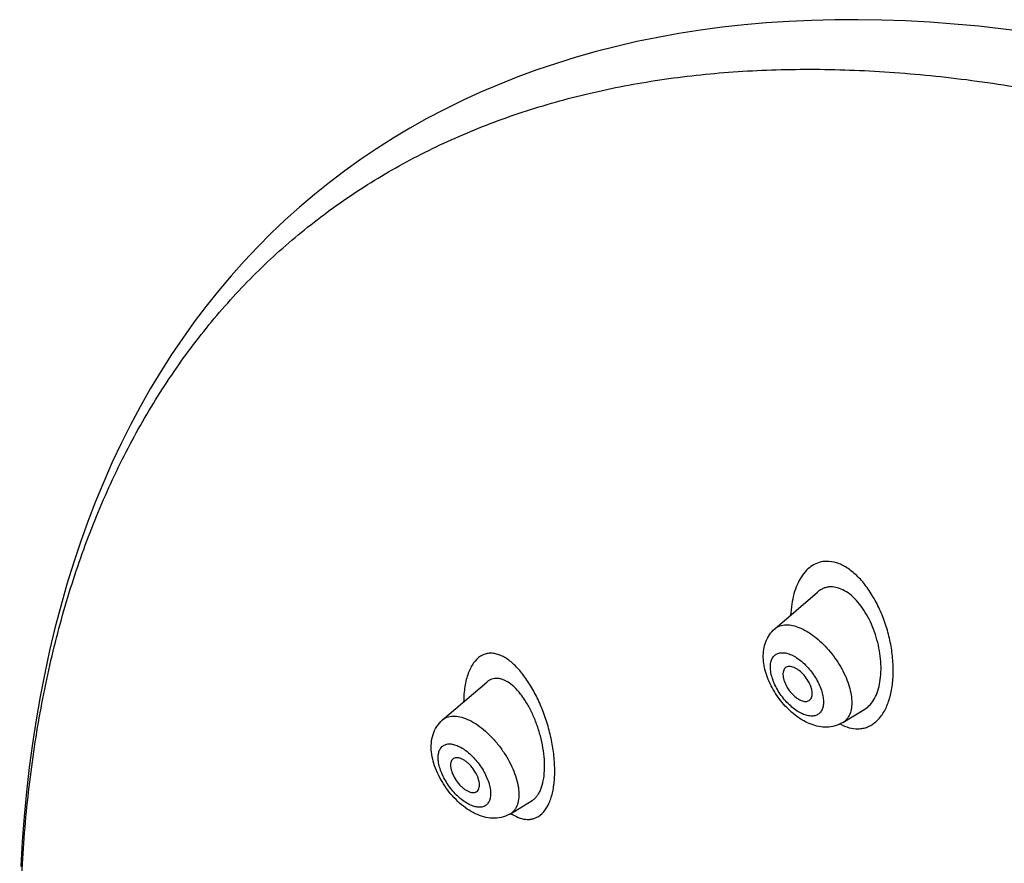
# Model space of a CAD drawing. Header units: millimetres. Extents: x -447 to 363, y -137 to 665.
# Tile 13 of 43: x -180 to -155, y 149 to 170. Entities that reach past the tile are written whole.
import ezdxf

# ---------------------------------------------------------------- set-up
doc = ezdxf.new("R2010")
doc.units = ezdxf.units.MM
doc.header["$LTSCALE"] = 23.1
doc.layers.get('0').update_dxf_attribs({"linetype": 'CONTINUOUS'})

msp = doc.modelspace()

# ---------------------------------------------------------------- linework, layer by layer
at = {"color": 7, "linetype": 'CONTINUOUS'}
for p, q in [((-160.926, 154.502), (-159.87, 155.413)), ((-169.153, 152.251), (-168.057, 153.187)), ((-159.239, 152.186), (-158.693, 152.518)), ((-168.313, 150.473), (-168.312, 150.474)), ((-167.474, 149.928), (-166.937, 150.253)), ((-166.937, 150.253), (-166.932, 150.256))]:
    msp.add_line(p, q, dxfattribs=at)
at = {"color": 9, "linetype": 'CONTINUOUS'}
msp.add_line((-167.469, 149.931), (-167.474, 149.928), dxfattribs=at)
at = {"color": 7, "linetype": 'CONTINUOUS'}
msp.add_lwpolyline([(-154.638, 169.27), (-155.259, 169.35), (-155.874, 169.418), (-156.483, 169.474), (-157.087, 169.519), (-157.685, 169.551), (-158.277, 169.572), (-158.862, 169.581), (-159.441, 169.579), (-160.013, 169.565), (-160.578, 169.539), (-161.136, 169.502), (-161.687, 169.453), (-162.231, 169.393), (-162.768, 169.321), (-163.299, 169.238), (-163.822, 169.144), (-164.339, 169.038), (-164.849, 168.921), (-165.351, 168.792), (-165.847, 168.652), (-166.335, 168.501), (-166.816, 168.339), (-167.289, 168.166), (-167.755, 167.981), (-168.213, 167.786), (-168.663, 167.579), (-169.105, 167.362), (-169.539, 167.134), (-169.964, 166.896), (-170.38, 166.647), (-170.787, 166.389), (-171.184, 166.121), (-171.574, 165.843), (-171.955, 165.554), (-172.329, 165.254), (-172.694, 164.945), (-173.05, 164.625), (-173.398, 164.295), (-173.738, 163.954), (-174.069, 163.604), (-174.391, 163.243), (-174.704, 162.872), (-175.008, 162.492), (-175.303, 162.102), (-175.589, 161.701), (-175.866, 161.291), (-176.134, 160.871), (-176.393, 160.442), (-176.642, 160.003), (-176.882, 159.554), (-177.112, 159.095), (-177.334, 158.626), (-177.545, 158.147), (-177.747, 157.659), (-177.94, 157.16), (-178.123, 156.652), (-178.296, 156.134), (-178.459, 155.607), (-178.611, 155.07), (-178.754, 154.524), (-178.886, 153.97), (-179.008, 153.406), (-179.12, 152.834), (-179.22, 152.254), (-179.31, 151.666), (-179.39, 151.07), (-179.459, 150.467), (-179.517, 149.857), (-179.564, 149.241), (-179.601, 148.619)], dxfattribs=at)
at = {"color": 9, "linetype": 'CONTINUOUS'}
for centre, start, end in [((-168.911, 151.969), 122.0441, 130.4824), ((-167.666, 150.245), 302.036, 306.2494)]:
    msp.add_arc(centre, 0.371, start, end, dxfattribs=at)
at = {"color": 7, "linetype": 'CONTINUOUS'}
for centre, radius, start, end in [((-168.814, 151.185), 0.129, 122.0453, 130.4827), ((-168.382, 150.588), 0.134, 291.1533, 301.132), ((-168.38, 150.584), 0.129, 302.0374, 307.5681), ((-168.381, 150.584), 0.13, 307.5788, 313.0831), ((-167.86, 150.564), 0.744, 299.2979, 301.1989)]:
    msp.add_arc(centre, radius, start, end, dxfattribs=at)
at = {"color": 9, "linetype": 'CONTINUOUS'}
for points, knots in [([(-176.391, 128.885), (-176.954, 130.561), (-177.703, 133.072), (-178.49, 136.42), (-178.954, 138.843), (-179.3, 141.206), (-179.526, 143.504), (-179.632, 145.731), (-179.618, 147.881), (-179.483, 149.949), (-179.228, 151.93), (-178.853, 153.819), (-178.359, 155.61), (-177.748, 157.3), (-177.019, 158.884), (-176.176, 160.358), (-175.22, 161.717), (-174.154, 162.959), (-172.979, 164.079), (-171.701, 165.074), (-170.321, 165.942), (-168.844, 166.68), (-167.275, 167.287), (-165.616, 167.761), (-163.873, 168.101), (-162.051, 168.306), (-160.153, 168.377), (-158.185, 168.313), (-156.151, 168.115), (-154.058, 167.782), (-152.283, 167.398), (-150.838, 167.025), (-149.733, 166.71), (-148.617, 166.362), (-147.873, 166.11), (-147.499, 165.978)], [0, 0, 0, 0, 0.082795, 0.122479, 0.160963, 0.198222, 0.234237, 0.269003, 0.302529, 0.334834, 0.365956, 0.39595, 0.424889, 0.452863, 0.479987, 0.506391, 0.532227, 0.557662, 0.582876, 0.608053, 0.633381, 0.659042, 0.68521, 0.71204, 0.739673, 0.768229, 0.797807, 0.828487, 0.860332, 0.893384, 0.927671, 0.945284, 0.963209, 0.981448, 1, 1, 1, 1]), ([(-159.645, 156.175), (-159.705, 156.175), (-159.826, 156.156), (-159.996, 156.078), (-160.146, 155.955), (-160.274, 155.792), (-160.379, 155.593), (-160.458, 155.365), (-160.51, 155.111), (-160.527, 154.934), (-160.532, 154.842)], [0, 0, 0, 0, 0.10291, 0.206399, 0.314992, 0.431818, 0.558705, 0.696184, 0.843657, 1, 1, 1, 1]), ([(-158.861, 152.032), (-158.821, 152.032), (-158.741, 152.04), (-158.626, 152.074), (-158.518, 152.129), (-158.418, 152.204), (-158.327, 152.297), (-158.215, 152.448), (-158.129, 152.628), (-158.067, 152.826), (-158.017, 153.05), (-157.985, 153.353), (-157.994, 153.734), (-158.048, 154.127), (-158.144, 154.519), (-158.28, 154.898), (-158.452, 155.25), (-158.654, 155.562), (-158.882, 155.823), (-159.092, 155.993), (-159.265, 156.09), (-159.43, 156.156), (-159.561, 156.178), (-159.645, 156.175)], [0, 0, 0, 0, 0.022778, 0.045273, 0.067999, 0.091401, 0.115831, 0.141554, 0.197469, 0.22785, 0.259756, 0.327683, 0.400121, 0.475595, 0.552461, 0.629008, 0.70351, 0.774298, 0.839867, 0.899223, 0.926541, 0.952338, 1, 1, 1, 1]), ([(-160.926, 154.502), (-160.907, 154.518), (-160.867, 154.547), (-160.774, 154.59), (-160.695, 154.602), (-160.642, 154.603)], [0, 0, 0, 0, 0.239812, 0.483043, 1, 1, 1, 1]), ([(-160.642, 154.603), (-160.588, 154.605), (-160.474, 154.591), (-160.299, 154.534), (-160.118, 154.442), (-159.936, 154.316), (-159.757, 154.162), (-159.587, 153.983), (-159.431, 153.785), (-159.295, 153.574), (-159.182, 153.356), (-159.096, 153.139), (-159.039, 152.929), (-159.013, 152.731), (-159.019, 152.552), (-159.058, 152.397), (-159.12, 152.29), (-159.184, 152.224), (-159.22, 152.197), (-159.239, 152.186)], [0, 0, 0, 0, 0.049343, 0.105073, 0.167266, 0.235282, 0.30799, 0.383927, 0.46143, 0.538744, 0.614124, 0.685941, 0.752791, 0.813633, 0.86796, 0.916034, 0.959167, 0.979692, 1, 1, 1, 1]), ([(-166.78, 149.862), (-166.647, 149.942), (-166.529, 150.131), (-166.449, 150.369), (-166.413, 150.518), (-166.389, 150.679), (-166.375, 150.85), (-166.373, 151.03), (-166.384, 151.283), (-166.424, 151.608), (-166.509, 152), (-166.63, 152.385), (-166.781, 152.75), (-166.957, 153.084), (-167.153, 153.375), (-167.363, 153.613), (-167.551, 153.764), (-167.704, 153.845), (-167.813, 153.884), (-167.92, 153.903), (-168.024, 153.901), (-168.123, 153.876), (-168.184, 153.846), (-168.212, 153.827)], [0, 0, 0, 0, 0.092327, 0.120591, 0.150894, 0.183173, 0.217301, 0.253066, 0.290238, 0.367796, 0.447927, 0.528522, 0.607512, 0.682918, 0.752928, 0.815991, 0.871072, 0.895644, 0.918422, 0.939715, 0.959979, 0.979829, 1, 1, 1, 1]), ([(-160.006, 152.345), (-160.044, 152.344), (-160.125, 152.355), (-160.248, 152.399), (-160.376, 152.471), (-160.503, 152.567), (-160.626, 152.684), (-160.739, 152.818), (-160.839, 152.963), (-160.921, 153.115), (-160.983, 153.267), (-161.023, 153.414), (-161.038, 153.551), (-161.028, 153.673), (-160.993, 153.776), (-160.931, 153.855), (-160.846, 153.904), (-160.781, 153.914), (-160.747, 153.915)], [0, 0, 0, 0, 0.051254, 0.10986, 0.175749, 0.247924, 0.324775, 0.404309, 0.484336, 0.562629, 0.63709, 0.705913, 0.7678, 0.822225, 0.86982, 0.912782, 0.954818, 1, 1, 1, 1]), ([(-160.747, 153.915), (-160.709, 153.916), (-160.628, 153.905), (-160.504, 153.861), (-160.377, 153.789), (-160.25, 153.693), (-160.127, 153.576), (-160.014, 153.442), (-159.914, 153.297), (-159.831, 153.145), (-159.769, 152.993), (-159.73, 152.846), (-159.715, 152.709), (-159.724, 152.587), (-159.76, 152.484), (-159.821, 152.405), (-159.907, 152.356), (-159.972, 152.346), (-160.006, 152.345)], [0, 0, 0, 0, 0.051254, 0.10986, 0.175749, 0.247924, 0.324775, 0.404309, 0.484336, 0.562629, 0.63709, 0.705913, 0.7678, 0.822225, 0.86982, 0.912782, 0.954818, 1, 1, 1, 1]), ([(-168.212, 153.827), (-168.281, 153.786), (-168.372, 153.692), (-168.462, 153.54), (-168.521, 153.401), (-168.569, 153.246), (-168.616, 153.01), (-168.63, 152.824), (-168.631, 152.696)], [0, 0, 0, 0, 0.193293, 0.303548, 0.423773, 0.554028, 0.694001, 1, 1, 1, 1]), ([(-169.108, 152.284), (-169.088, 152.296), (-169.045, 152.318), (-168.946, 152.346), (-168.804, 152.349), (-168.623, 152.306), (-168.431, 152.219), (-168.233, 152.091), (-168.038, 151.928), (-167.852, 151.735), (-167.682, 151.519), (-167.534, 151.288), (-167.414, 151.05), (-167.325, 150.814), (-167.272, 150.589), (-167.256, 150.383), (-167.278, 150.201), (-167.33, 150.072), (-167.392, 149.992), (-167.428, 149.96), (-167.447, 149.946)], [0, 0, 0, 0, 0.020632, 0.04198, 0.088395, 0.14173, 0.202688, 0.270798, 0.344799, 0.422922, 0.503089, 0.583083, 0.660696, 0.733887, 0.800952, 0.860733, 0.91291, 0.958413, 0.979486, 1, 1, 1, 1]), ([(-159.304, 152.15), (-159.233, 152.111), (-159.09, 152.051), (-158.935, 152.029), (-158.861, 152.032)], [0, 0, 0, 0, 0.523536, 1, 1, 1, 1]), ([(-168.095, 150.128), (-168.108, 150.12), (-168.135, 150.106), (-168.199, 150.089), (-168.29, 150.087), (-168.406, 150.116), (-168.53, 150.173), (-168.656, 150.256), (-168.781, 150.361), (-168.899, 150.487), (-169.007, 150.626), (-169.1, 150.775), (-169.175, 150.927), (-169.229, 151.077), (-169.26, 151.22), (-169.266, 151.35), (-169.248, 151.464), (-169.211, 151.543), (-169.169, 151.591), (-169.145, 151.609), (-169.132, 151.617)], [0, 0, 0, 0, 0.020721, 0.042176, 0.088894, 0.142679, 0.20421, 0.272962, 0.347604, 0.426291, 0.50687, 0.587052, 0.664579, 0.737382, 0.803766, 0.862641, 0.913842, 0.958579, 0.979473, 1, 1, 1, 1]), ([(-169.132, 151.617), (-169.119, 151.625), (-169.091, 151.639), (-169.028, 151.657), (-168.937, 151.659), (-168.82, 151.63), (-168.697, 151.573), (-168.57, 151.49), (-168.446, 151.384), (-168.327, 151.259), (-168.22, 151.12), (-168.126, 150.971), (-168.052, 150.819), (-167.998, 150.668), (-167.967, 150.526), (-167.96, 150.395), (-167.978, 150.282), (-168.015, 150.203), (-168.058, 150.155), (-168.082, 150.136), (-168.095, 150.128)], [0, 0, 0, 0, 0.020721, 0.042176, 0.088894, 0.142679, 0.20421, 0.272962, 0.347604, 0.426291, 0.50687, 0.587052, 0.664579, 0.737382, 0.803766, 0.862641, 0.913842, 0.958579, 0.979473, 1, 1, 1, 1]), ([(-167.461, 149.935), (-167.404, 149.897), (-167.288, 149.833), (-167.133, 149.79), (-167.015, 149.785), (-166.932, 149.796), (-166.852, 149.821), (-166.803, 149.847), (-166.78, 149.862)], [0, 0, 0, 0, 0.285868, 0.539437, 0.657438, 0.771855, 0.885119, 1, 1, 1, 1])]:
    msp.add_open_spline(points, degree=3, knots=knots, dxfattribs=at)
at = {"color": 7, "linetype": 'CONTINUOUS'}
for points, knots in [([(-159.538, 155.543), (-159.568, 155.543), (-159.628, 155.536), (-159.715, 155.511), (-159.797, 155.47), (-159.846, 155.433), (-159.87, 155.413)], [0, 0, 0, 0, 0.247934, 0.493908, 0.743038, 1, 1, 1, 1]), ([(-158.693, 152.518), (-158.644, 152.548), (-158.553, 152.627), (-158.445, 152.783), (-158.365, 152.975), (-158.314, 153.196), (-158.29, 153.439), (-158.295, 153.698), (-158.329, 153.965), (-158.389, 154.232), (-158.474, 154.493), (-158.582, 154.74), (-158.711, 154.967), (-158.858, 155.165), (-159.018, 155.328), (-159.187, 155.451), (-159.361, 155.527), (-159.481, 155.545), (-159.538, 155.543)], [0, 0, 0, 0, 0.046175, 0.096769, 0.152787, 0.21429, 0.280706, 0.351076, 0.424224, 0.49885, 0.573591, 0.647059, 0.717889, 0.784802, 0.846732, 0.903028, 0.953751, 1, 1, 1, 1]), ([(-159.64, 152.071), (-159.705, 152.07), (-159.836, 152.082), (-160.026, 152.137), (-160.21, 152.223), (-160.385, 152.337), (-160.551, 152.476), (-160.757, 152.688), (-160.932, 152.931), (-161.066, 153.194), (-161.143, 153.395), (-161.194, 153.597), (-161.215, 153.798), (-161.204, 153.996), (-161.154, 154.186), (-161.064, 154.361), (-160.976, 154.46), (-160.926, 154.502)], [0, 0, 0, 0, 0.058721, 0.118043, 0.178858, 0.241787, 0.306927, 0.373844, 0.509326, 0.57602, 0.64084, 0.703429, 0.763967, 0.823137, 0.88184, 0.940739, 1, 1, 1, 1]), ([(-160.664, 153.539), (-160.675, 153.529), (-160.696, 153.503), (-160.715, 153.456), (-160.724, 153.4), (-160.722, 153.337), (-160.71, 153.269), (-160.679, 153.17), (-160.617, 153.047), (-160.518, 152.913), (-160.418, 152.819), (-160.333, 152.762), (-160.256, 152.724), (-160.195, 152.708), (-160.156, 152.709)], [0, 0, 0, 0, 0.041054, 0.085679, 0.135722, 0.191978, 0.254387, 0.322282, 0.469697, 0.622883, 0.76893, 0.835721, 0.896841, 1, 1, 1, 1]), ([(-160.565, 153.574), (-160.583, 153.573), (-160.619, 153.568), (-160.651, 153.55), (-160.664, 153.539)], [0, 0, 0, 0, 0.518036, 1, 1, 1, 1]), ([(-160.076, 152.731), (-160.062, 152.739), (-160.038, 152.76), (-160.013, 152.805), (-159.999, 152.859), (-159.997, 152.921), (-160.006, 152.99), (-160.033, 153.091), (-160.093, 153.219), (-160.193, 153.358), (-160.295, 153.457), (-160.382, 153.517), (-160.462, 153.558), (-160.525, 153.575), (-160.565, 153.574)], [0, 0, 0, 0, 0.040738, 0.083925, 0.132059, 0.186453, 0.24737, 0.314303, 0.461487, 0.616329, 0.764968, 0.833068, 0.895338, 1, 1, 1, 1]), ([(-168.008, 153.223), (-168.012, 153.22), (-168.029, 153.209), (-168.045, 153.197), (-168.057, 153.187)], [0, 0, 0, 0, 0.24626, 1, 1, 1, 1]), ([(-166.932, 150.256), (-166.909, 150.27), (-166.866, 150.304), (-166.809, 150.368), (-166.759, 150.445), (-166.701, 150.569), (-166.65, 150.754), (-166.623, 151.002), (-166.628, 151.275), (-166.663, 151.564), (-166.727, 151.857), (-166.818, 152.146), (-166.931, 152.419), (-167.064, 152.669), (-167.211, 152.887), (-167.37, 153.064), (-167.512, 153.177), (-167.626, 153.237), (-167.708, 153.266), (-167.789, 153.279), (-167.867, 153.277), (-167.941, 153.259), (-167.987, 153.236), (-168.008, 153.223)], [0, 0, 0, 0, 0.021006, 0.043383, 0.067515, 0.093631, 0.152023, 0.218286, 0.291053, 0.368468, 0.448469, 0.528949, 0.607839, 0.683158, 0.753082, 0.81607, 0.871135, 0.895714, 0.918485, 0.939763, 0.960022, 0.979874, 1, 1, 1, 1]), ([(-160.156, 152.709), (-160.142, 152.709), (-160.114, 152.713), (-160.087, 152.724), (-160.076, 152.731)], [0, 0, 0, 0, 0.517436, 1, 1, 1, 1]), ([(-167.495, 149.915), (-167.559, 149.879), (-167.699, 149.827), (-167.919, 149.809), (-168.138, 149.844), (-168.348, 149.925), (-168.547, 150.042), (-168.736, 150.19), (-168.91, 150.366), (-169.067, 150.562), (-169.202, 150.775), (-169.31, 150.996), (-169.389, 151.222), (-169.433, 151.448), (-169.439, 151.672), (-169.399, 151.89), (-169.306, 152.091), (-169.208, 152.204), (-169.153, 152.251)], [0, 0, 0, 0, 0.059634, 0.118772, 0.177822, 0.237889, 0.300101, 0.364948, 0.432082, 0.500491, 0.568822, 0.635742, 0.700297, 0.76223, 0.822119, 0.881131, 0.940317, 1, 1, 1, 1]), ([(-159.239, 152.186), (-159.299, 152.149), (-159.429, 152.093), (-159.57, 152.073), (-159.64, 152.071)], [0, 0, 0, 0, 0.501619, 1, 1, 1, 1]), ([(-168.898, 151.283), (-168.911, 151.273), (-168.932, 151.246), (-168.951, 151.194), (-168.957, 151.133), (-168.951, 151.064), (-168.934, 150.989), (-168.894, 150.881), (-168.82, 150.75), (-168.724, 150.634), (-168.636, 150.556), (-168.57, 150.51), (-168.505, 150.476), (-168.443, 150.456), (-168.386, 150.45), (-168.35, 150.457), (-168.334, 150.463)], [0, 0, 0, 0, 0.041237, 0.086805, 0.138829, 0.198032, 0.264085, 0.335947, 0.490531, 0.647064, 0.721235, 0.790292, 0.852937, 0.908454, 0.957007, 1, 1, 1, 1]), ([(-168.292, 150.489), (-168.28, 150.501), (-168.259, 150.53), (-168.242, 150.585), (-168.237, 150.649), (-168.246, 150.722), (-168.267, 150.8), (-168.311, 150.91), (-168.391, 151.042), (-168.493, 151.158), (-168.585, 151.232), (-168.652, 151.275), (-168.718, 151.303), (-168.78, 151.317), (-168.836, 151.316), (-168.869, 151.303), (-168.883, 151.294)], [0, 0, 0, 0, 0.042015, 0.088935, 0.142758, 0.204009, 0.272155, 0.34595, 0.503176, 0.659721, 0.732713, 0.799817, 0.859885, 0.912526, 0.958479, 1, 1, 1, 1])]:
    msp.add_open_spline(points, degree=3, knots=knots, dxfattribs=at)

doc.saveas('drawing.dxf')
